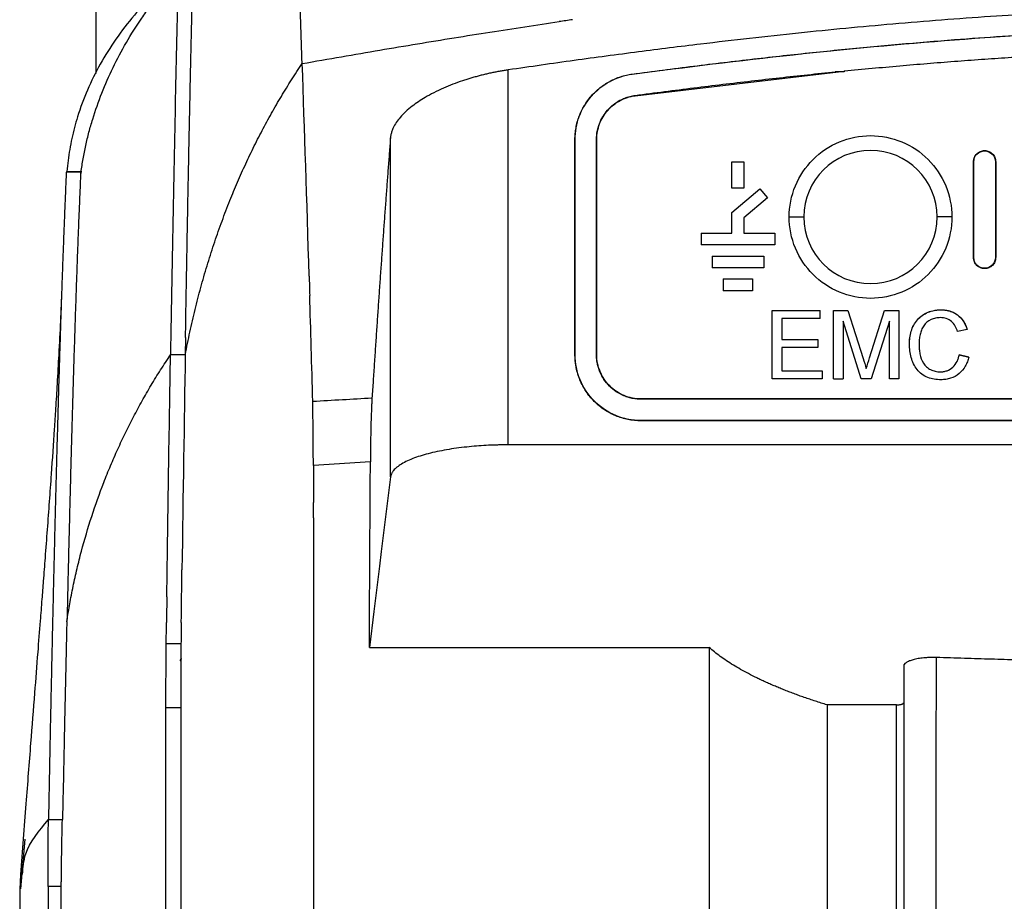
# Model space of a CAD drawing. Header units: millimetres. Extents: x 156812 to 157936, y 112087 to 113571.
# Tile 131 of 204: x 157377 to 157444, y 112940 to 112999. Entities that reach past the tile are written whole.
import ezdxf

# ---------------------------------------------------------------- set-up
doc = ezdxf.new("R2010")
doc.units = ezdxf.units.MM

msp = doc.modelspace()

# ---------------------------------------------------------------- linework, layer by layer
at = {"color": 7, "linetype": 'Continuous', "lineweight": 25}
for p, q in [((157381.898, 112995.808), (157381.898, 113002.299)), ((157409.856, 112970.639), (157409.856, 112996.062)), ((157418.263, 112995.779), (157418.264, 112995.771)), ((157418.458, 112994.314), (157432.262, 112995.929)), ((157432.643, 112995.929), (157432.035, 112995.929)), ((157432.643, 112995.989), (157432.643, 112995.929)), ((157418.456, 112994.332), (157418.458, 112994.314)), ((157401.861, 112968.461), (157401.861, 112991.448)), ((157414.378, 112976.751), (157414.378, 112991.341)), ((157414.378, 112991.341), (157414.387, 112991.341)), ((157414.387, 112976.751), (157414.387, 112991.341)), ((157415.839, 112976.751), (157415.839, 112991.341)), ((157415.839, 112991.341), (157415.856, 112991.341)), ((157415.856, 112976.751), (157415.856, 112991.341)), ((157425.03, 112989.84), (157425.83, 112989.84)), ((157425.03, 112989.84), (157425.83, 112989.84)), ((157425.03, 112989.84), (157425.03, 112989.84)), ((157425.03, 112988.04), (157425.03, 112989.84)), ((157425.83, 112989.84), (157425.83, 112988.04)), ((157425.83, 112989.84), (157425.83, 112989.84)), ((157441.418, 112983.34), (157441.418, 112989.84)), ((157441.418, 112989.84), (157441.435, 112989.84)), ((157441.435, 112983.34), (157441.435, 112989.84)), ((157442.918, 112989.84), (157442.9, 112989.84)), ((157442.9, 112989.84), (157442.9, 112983.34)), ((157442.918, 112989.84), (157442.918, 112983.34)), ((157380.871, 112989.131), (157379.871, 112989.131)), ((157379.911, 112989.17), (157380.912, 112989.17)), ((157379.917, 112989.176), (157380.924, 112989.176)), ((157380.87, 112989.037), (157380.872, 112989.131)), ((157380.872, 112989.131), (157380.878, 112989.137)), ((157380.881, 112989.131), (157380.872, 112989.131)), ((157425.83, 112988.04), (157425.03, 112988.04)), ((157425.03, 112986.395), (157426.93, 112987.99)), ((157425.03, 112986.395), (157426.93, 112987.99)), ((157427.445, 112987.377), (157425.83, 112986.022)), ((157426.93, 112987.99), (157427.445, 112987.377)), ((157426.93, 112987.99), (157427.445, 112987.377)), ((157426.93, 112987.99), (157426.93, 112987.99)), ((157427.445, 112987.377), (157427.445, 112987.377)), ((157425.03, 112986.395), (157425.03, 112986.395)), ((157425.03, 112984.99), (157425.03, 112986.395)), ((157429.913, 112986.09), (157429.913, 112986.09)), ((157438.948, 112986.09), (157438.948, 112986.09)), ((157425.83, 112986.022), (157425.83, 112984.99)), ((157422.93, 112984.99), (157422.93, 112984.19)), ((157422.93, 112984.99), (157425.03, 112984.99)), ((157422.93, 112984.99), (157425.03, 112984.99)), ((157422.93, 112984.99), (157422.93, 112984.99)), ((157425.03, 112984.99), (157425.03, 112984.99)), ((157425.83, 112984.99), (157427.93, 112984.99)), ((157425.83, 112984.99), (157425.83, 112984.99)), ((157425.83, 112984.99), (157427.93, 112984.99)), ((157427.93, 112984.99), (157427.93, 112984.19)), ((157427.93, 112984.99), (157427.93, 112984.99)), ((157427.93, 112984.19), (157422.93, 112984.19)), ((157423.68, 112983.44), (157427.18, 112983.44)), ((157423.68, 112983.44), (157427.18, 112983.44)), ((157423.68, 112983.44), (157423.68, 112983.44)), ((157423.68, 112983.44), (157423.68, 112982.64)), ((157427.18, 112983.44), (157427.18, 112983.44)), ((157427.18, 112983.44), (157427.18, 112982.64)), ((157441.418, 112983.34), (157441.435, 112983.34)), ((157442.9, 112983.34), (157442.918, 112983.34)), ((157427.18, 112982.64), (157423.68, 112982.64)), ((157424.43, 112981.89), (157424.43, 112981.09)), ((157424.43, 112981.89), (157426.43, 112981.89)), ((157424.43, 112981.89), (157424.43, 112981.89)), ((157424.43, 112981.89), (157426.43, 112981.89)), ((157426.43, 112981.89), (157426.43, 112981.09)), ((157426.43, 112981.89), (157426.43, 112981.89)), ((157426.43, 112981.09), (157424.43, 112981.09)), ((157427.763, 112979.738), (157431.022, 112979.738)), ((157427.763, 112979.738), (157427.763, 112979.738)), ((157427.763, 112979.738), (157431.022, 112979.738)), ((157427.763, 112975.115), (157427.763, 112979.738)), ((157431.022, 112979.738), (157431.022, 112979.738)), ((157431.022, 112979.205), (157431.022, 112979.738)), ((157431.912, 112979.738), (157432.892, 112979.738)), ((157431.912, 112975.115), (157431.912, 112979.738)), ((157431.912, 112979.738), (157431.912, 112979.738)), ((157431.912, 112979.738), (157432.892, 112979.738)), ((157432.892, 112979.738), (157433.926, 112976.494)), ((157432.892, 112979.738), (157432.892, 112979.738)), ((157432.892, 112979.738), (157433.926, 112976.494)), ((157434.361, 112976.55), (157435.384, 112979.738)), ((157434.361, 112976.55), (157435.384, 112979.738)), ((157435.384, 112979.738), (157435.384, 112979.738)), ((157435.384, 112979.738), (157436.357, 112979.738)), ((157435.384, 112979.738), (157436.357, 112979.738)), ((157436.357, 112979.738), (157436.357, 112975.115)), ((157436.357, 112979.738), (157436.357, 112979.738)), ((157439.198, 112979.798), (157439.198, 112979.798)), ((157428.415, 112979.205), (157428.415, 112977.783)), ((157431.022, 112979.205), (157428.415, 112979.205)), ((157433.79, 112975.115), (157432.563, 112979.027)), ((157432.563, 112979.027), (157432.563, 112975.115)), ((157435.705, 112979.027), (157434.471, 112975.115)), ((157435.705, 112975.115), (157435.705, 112979.027)), ((157440.98, 112978.454), (157440.328, 112978.314)), ((157440.328, 112978.314), (157440.328, 112978.314)), ((157440.98, 112978.454), (157440.98, 112978.454)), ((157387.959, 112977.916), (157387.939, 112976.745)), ((157428.415, 112977.783), (157430.845, 112977.783)), ((157428.415, 112977.783), (157428.415, 112977.783)), ((157428.415, 112977.783), (157430.845, 112977.783)), ((157430.845, 112977.783), (157430.845, 112977.249)), ((157430.845, 112977.783), (157430.845, 112977.783)), ((157437.068, 112977.461), (157437.068, 112977.461)), ((157437.72, 112977.464), (157437.72, 112977.464)), ((157387.939, 112976.745), (157386.94, 112976.745)), ((157414.378, 112976.751), (157414.387, 112976.751)), ((157415.839, 112976.751), (157415.856, 112976.751)), ((157430.845, 112977.249), (157428.415, 112977.249)), ((157428.415, 112977.249), (157428.415, 112975.649)), ((157441.098, 112976.595), (157440.446, 112976.747)), ((157440.446, 112976.747), (157440.446, 112976.747)), ((157440.446, 112976.747), (157441.098, 112976.595)), ((157433.926, 112976.494), (157433.926, 112976.494)), ((157434.361, 112976.55), (157434.361, 112976.55)), ((157441.098, 112976.595), (157441.098, 112976.595)), ((157428.415, 112975.649), (157431.141, 112975.649)), ((157428.415, 112975.649), (157428.415, 112975.649)), ((157428.415, 112975.649), (157431.141, 112975.649)), ((157431.141, 112975.649), (157431.141, 112975.115)), ((157431.141, 112975.649), (157431.141, 112975.649)), ((157434.134, 112975.816), (157434.134, 112975.816)), ((157439.15, 112975.59), (157439.15, 112975.59)), ((157431.141, 112975.115), (157427.763, 112975.115)), ((157431.912, 112975.115), (157432.563, 112975.115)), ((157434.471, 112975.115), (157433.79, 112975.115)), ((157433.79, 112975.115), (157433.79, 112975.115)), ((157434.471, 112975.115), (157434.471, 112975.115)), ((157436.357, 112975.115), (157435.705, 112975.115)), ((157439.211, 112975.056), (157439.211, 112975.056)), ((157418.856, 112973.734), (157418.856, 112973.751)), ((157505.405, 112973.751), (157418.856, 112973.751)), ((157505.405, 112973.734), (157418.856, 112973.734)), ((157505.405, 112972.282), (157418.856, 112972.282)), ((157418.856, 112972.273), (157418.856, 112972.282)), ((157505.405, 112972.273), (157418.856, 112972.273)), ((157514.405, 112970.639), (157409.856, 112970.639)), ((157400.5, 112969.491), (157396.63, 112969.235)), ((157401.861, 112968.461), (157401.235, 112963.408)), ((157401.235, 112963.408), (157401.113, 112962.423)), ((157387.65, 112957.14), (157386.649, 112957.14)), ((157400.43, 112956.902), (157423.479, 112956.902)), ((157387.674, 112956.153), (157387.594, 112956.011)), ((157387.594, 112956.011), (157387.643, 112956.011)), ((157387.643, 112956.011), (157387.676, 112956.153)), ((157387.674, 112956.153), (157387.676, 112956.153)), ((157387.676, 112956.153), (157387.674, 112956.153)), ((157436.679, 112955.639), (157436.679, 112953.155)), ((157387.631, 112952.815), (157386.63, 112952.815)), ((157436.179, 112953.009), (157431.479, 112953.009)), ((157436.179, 112938.586), (157436.179, 112953.009)), ((157378.66, 112945.244), (157379.607, 112945.244)), ((157377.051, 112943.897), (157376.761, 112940.527)), ((157379.532, 112940.692), (157378.631, 112940.692))]:
    msp.add_line(p, q, dxfattribs=at)
at = {"color": 7, "linetype": 'Continuous', "lineweight": 25, "flags": 128}
for points in [[(157379.917, 112989.176), (157379.914, 112989.173), (157379.911, 112989.17)], [(157428.913, 112986.09), (157429.108, 112986.09), (157429.296, 112986.09), (157429.468, 112986.09), (157429.62, 112986.09), (157429.744, 112986.09), (157429.837, 112986.09), (157429.894, 112986.09), (157429.913, 112986.09)], [(157439.948, 112986.09), (157439.753, 112986.09), (157439.565, 112986.09), (157439.392, 112986.09), (157439.241, 112986.09), (157439.117, 112986.09), (157439.024, 112986.09), (157438.967, 112986.09), (157438.948, 112986.09)], [(157401.113, 112962.423), (157400.73, 112959.331), (157400.43, 112956.902)]]:
    msp.add_lwpolyline(points, dxfattribs=at)
at = {"color": 7, "linetype": 'Continuous', "lineweight": 25}
for start, end in [(0, 180), (0, 180), (180, 0), (180, 0)]:
    msp.add_arc((157434.43, 112986.09), 4.518, start, end, dxfattribs=at)
for points in [[(157395.883, 112996.331), (157395.614, 113003.949), (157395.34, 113010.615), (157395.061, 113016.294)], [(157414.213, 112999.466), (157413.91, 112999.422), (157413.607, 112999.378), (157413.305, 112999.334)], [(157418.264, 112995.771), (157425.525, 112996.742), (157440.105, 112998.348), (157454.785, 112998.979), (157462.131, 112998.979)], [(157396.347, 112982.084), (157396.192, 112987.211), (157396.036, 112992.017), (157395.877, 112996.493)], [(157380.865, 112988.987), (157380.867, 112989.035), (157380.869, 112989.083), (157380.871, 112989.131)], [(157380.87, 112989.037), (157380.874, 112989.068), (157380.877, 112989.099), (157380.881, 112989.131)], [(157380.881, 112989.131), (157380.88, 112989.133), (157380.879, 112989.135), (157380.878, 112989.137)], [(157388.044, 112982.857), (157388.051, 112983.24), (157388.058, 112983.621), (157388.065, 112983.998)], [(157387.959, 112977.916), (157387.987, 112979.609), (157388.016, 112981.256), (157388.044, 112982.857)], [(157396.347, 112982.085), (157396.36, 112981.651), (157396.373, 112981.215), (157396.385, 112980.777)], [(157396.592, 112973.57), (157396.524, 112976.038), (157396.455, 112978.439), (157396.386, 112980.776)], [(157386.691, 112960.331), (157386.773, 112966.193), (157386.855, 112971.668), (157386.94, 112976.745)], [(157387.939, 112976.745), (157387.865, 112972.199), (157387.791, 112967.334), (157387.718, 112962.158)], [(157433.926, 112976.494), (157433.997, 112976.269), (157434.067, 112976.042), (157434.134, 112975.816)], [(157433.926, 112976.494), (157433.997, 112976.269), (157434.067, 112976.042), (157434.134, 112975.816)], [(157434.134, 112975.816), (157434.206, 112976.061), (157434.285, 112976.305), (157434.361, 112976.55)], [(157400.609, 112973.806), (157399.27, 112973.727), (157397.931, 112973.649), (157396.592, 112973.571)], [(157396.63, 112969.235), (157396.63, 112968.404), (157396.63, 112967.573), (157396.63, 112966.741)], [(157396.63, 112965.702), (157396.63, 112966.048), (157396.63, 112966.395), (157396.63, 112966.741)], [(157387.669, 112958.6), (157387.686, 112959.802), (157387.702, 112960.988), (157387.718, 112962.158)], [(157386.691, 112960.33), (157386.683, 112959.757), (157386.676, 112959.181), (157386.668, 112958.6)], [(157386.648, 112957.141), (157386.654, 112957.631), (157386.661, 112958.117), (157386.667, 112958.601)], [(157387.669, 112958.6), (157387.663, 112958.116), (157387.656, 112957.629), (157387.65, 112957.14)], [(157387.594, 112956.011), (157387.611, 112956.041), (157387.627, 112956.07), (157387.644, 112956.099)], [(157387.644, 112956.099), (157387.654, 112956.117), (157387.664, 112956.135), (157387.674, 112956.153)], [(157438.87, 112938.488), (157438.88, 112944.406), (157438.889, 112950.318), (157438.898, 112956.22)], [(157431.479, 112953.009), (157431.479, 112924.625), (157431.479, 112896.079), (157431.479, 112867.516)], [(157436.679, 112953.155), (157436.679, 112948.302), (157436.679, 112943.444), (157436.679, 112938.582)], [(157378.631, 112940.692), (157378.631, 112917.365), (157378.631, 112893.939), (157378.631, 112870.495)]]:
    msp.add_open_spline(points, degree=3, dxfattribs=at)
for points, knots in [([(157387.512, 113002.758), (157387.389, 113002.654), (157387.142, 113002.447), (157386.783, 113002.13), (157386.431, 113001.808), (157386.088, 113001.481), (157385.752, 113001.15), (157385.425, 113000.814), (157385.105, 113000.473), (157384.794, 113000.127), (157384.138, 112999.368), (157383.209, 112998.163), (157382.144, 112996.465), (157381.273, 112994.704), (157380.737, 112993.254), (157380.421, 112992.151), (157380.243, 112991.412), (157380.099, 112990.67), (157379.987, 112989.924), (157379.94, 112989.426), (157379.917, 112989.176)], [0, 0, 0, 0, 0.027685, 0.055352, 0.083011, 0.110671, 0.138343, 0.166035, 0.193758, 0.221521, 0.249333, 0.374366, 0.499138, 0.624167, 0.749589, 0.7998, 0.849891, 0.899917, 0.949935, 1, 1, 1, 1]), ([(157380.871, 112989.131), (157380.893, 112989.282), (157380.936, 112989.584), (157381.012, 112990.036), (157381.097, 112990.487), (157381.192, 112990.937), (157381.295, 112991.386), (157381.409, 112991.834), (157381.531, 112992.281), (157381.794, 112993.172), (157382.257, 112994.497), (157383.018, 112996.23), (157383.922, 112997.926), (157384.791, 112999.302), (157385.552, 113000.379), (157386.157, 113001.172), (157386.792, 113001.952), (157387.241, 113002.459), (157387.466, 113002.713)], [0, 0, 0, 0, 0.031241, 0.06247, 0.093696, 0.124925, 0.156165, 0.187423, 0.218706, 0.250022, 0.375072, 0.500004, 0.624881, 0.749985, 0.812563, 0.875052, 0.937511, 1, 1, 1, 1]), ([(157387.466, 113002.713), (157387.407, 113000.27), (157387.29, 112995.385), (157387.114, 112986.71), (157386.997, 112980.046), (157386.94, 112976.745)], [0, 0, 0, 0, 0.335432, 0.670864, 1, 1, 1, 1]), ([(157388.065, 112983.998), (157388.07, 112984.297), (157388.081, 112984.896), (157388.098, 112985.783), (157388.114, 112986.665), (157388.131, 112987.54), (157388.148, 112988.409), (157388.164, 112989.27), (157388.181, 112990.125), (157388.198, 112990.972), (157388.216, 112991.812), (157388.233, 112992.644), (157388.25, 112993.469), (157388.268, 112994.286), (157388.285, 112995.095), (157388.303, 112995.896), (157388.321, 112996.689), (157388.338, 112997.474), (157388.356, 112998.25), (157388.375, 112999.017), (157388.393, 112999.775), (157388.411, 113000.524), (157388.429, 113001.264), (157388.448, 113001.995), (157388.46, 113002.473), (157388.466, 113002.713)], [0, 0, 0, 0, 0.0415393, 0.0832548, 0.1251467, 0.1672148, 0.2094591, 0.2518798, 0.2944767, 0.3372498, 0.3801993, 0.423325, 0.466627, 0.5101053, 0.5537598, 0.5975906, 0.6415977, 0.685781, 0.7301406, 0.7746765, 0.8193887, 0.8642771, 0.9093418, 0.9545828, 1, 1, 1, 1]), ([(157462.131, 113000.357), (157461.593, 113000.356), (157460.517, 113000.354), (157458.897, 113000.339), (157457.269, 113000.314), (157455.633, 113000.28), (157453.989, 113000.236), (157452.336, 113000.183), (157450.676, 113000.12), (157447.416, 112999.977), (157442.502, 112999.696), (157436.014, 112999.193), (157429.461, 112998.563), (157423.708, 112997.916), (157418.636, 112997.282), (157414.286, 112996.701), (157411.347, 112996.277), (157409.856, 112996.062)], [0, 0, 0, 0, 0.03069, 0.061539, 0.092549, 0.123719, 0.155052, 0.186548, 0.218208, 0.250034, 0.373016, 0.499467, 0.621832, 0.749215, 0.830325, 0.913918, 1, 1, 1, 1]), ([(157395.878, 112996.493), (157396.765, 112996.649), (157398.52, 112996.958), (157401.124, 112997.404), (157403.672, 112997.831), (157406.161, 112998.237), (157408.593, 112998.622), (157410.968, 112998.988), (157412.532, 112999.22), (157413.305, 112999.334)], [0, 0, 0, 0, 0.153067, 0.302727, 0.448982, 0.591834, 0.731286, 0.86734, 1, 1, 1, 1]), ([(157418.263, 112995.779), (157418.959, 112995.872), (157420.345, 112996.055), (157422.415, 112996.317), (157424.465, 112996.567), (157426.494, 112996.804), (157428.502, 112997.029), (157430.49, 112997.241), (157432.457, 112997.44), (157434.404, 112997.628), (157436.331, 112997.802), (157438.237, 112997.965), (157440.584, 112998.151), (157443.367, 112998.35), (157446.583, 112998.547), (157449.762, 112998.708), (157452.905, 112998.833), (157456.012, 112998.922), (157459.083, 112998.978), (157461.119, 112998.985), (157462.131, 112998.988)], [0, 0, 0, 0, 0.047899, 0.095299, 0.142202, 0.188609, 0.23452, 0.279938, 0.324862, 0.369295, 0.413238, 0.456691, 0.499657, 0.573708, 0.646887, 0.719203, 0.790663, 0.861277, 0.931053, 1, 1, 1, 1]), ([(157432.643, 112995.989), (157433.272, 112996.051), (157434.526, 112996.173), (157436.401, 112996.342), (157438.262, 112996.501), (157440.11, 112996.648), (157441.944, 112996.784), (157443.764, 112996.908), (157445.57, 112997.021), (157447.775, 112997.146), (157450.372, 112997.272), (157453.356, 112997.386), (157456.308, 112997.467), (157459.23, 112997.518), (157461.167, 112997.524), (157462.131, 112997.527)], [0, 0, 0, 0, 0.064229, 0.12796, 0.191194, 0.253935, 0.316184, 0.377943, 0.439213, 0.499997, 0.602185, 0.703268, 0.803257, 0.902164, 1, 1, 1, 1]), ([(157387.939, 112976.745), (157387.99, 112977.004), (157388.091, 112977.519), (157388.254, 112978.288), (157388.426, 112979.051), (157388.606, 112979.808), (157388.796, 112980.558), (157388.994, 112981.303), (157389.201, 112982.041), (157389.418, 112982.773), (157389.643, 112983.499), (157389.877, 112984.219), (157390.12, 112984.933), (157390.372, 112985.64), (157390.633, 112986.342), (157390.977, 112987.231), (157391.417, 112988.3), (157391.966, 112989.541), (157392.544, 112990.759), (157393.151, 112991.953), (157393.788, 112993.124), (157394.454, 112994.271), (157395.147, 112995.396), (157395.634, 112996.127), (157395.878, 112996.493)], [0, 0, 0, 0, 0.036869, 0.073542, 0.110024, 0.14632, 0.182438, 0.218383, 0.254161, 0.28978, 0.325245, 0.360563, 0.395741, 0.430785, 0.465702, 0.500499, 0.564266, 0.627562, 0.69043, 0.752918, 0.815071, 0.876937, 0.938564, 1, 1, 1, 1]), ([(157409.856, 112996.062), (157409.763, 112996.048), (157409.576, 112996.02), (157409.296, 112995.972), (157409.014, 112995.919), (157408.73, 112995.862), (157408.447, 112995.8), (157408.163, 112995.733), (157407.879, 112995.661), (157407.596, 112995.584), (157407.314, 112995.503), (157407.033, 112995.417), (157406.388, 112995.207), (157405.384, 112994.818), (157404.235, 112994.233), (157403.237, 112993.561), (157402.616, 112992.983), (157402.242, 112992.491), (157402.064, 112992.179), (157401.954, 112991.906), (157401.887, 112991.676), (157401.87, 112991.524), (157401.861, 112991.448)], [0, 0, 0, 0, 0.0214316, 0.0430791, 0.0649477, 0.0870422, 0.1093673, 0.1319277, 0.1547277, 0.1777717, 0.2010638, 0.2246081, 0.2484086, 0.3663922, 0.4972944, 0.6091857, 0.7488539, 0.811573, 0.8743334, 0.9163091, 0.9581977, 1, 1, 1, 1]), ([(157414.378, 112991.341), (157414.379, 112991.408), (157414.38, 112991.543), (157414.394, 112991.744), (157414.417, 112991.943), (157414.448, 112992.141), (157414.488, 112992.338), (157414.537, 112992.532), (157414.596, 112992.726), (157414.729, 112993.105), (157414.991, 112993.653), (157415.468, 112994.305), (157416.052, 112994.865), (157416.616, 112995.234), (157417.1, 112995.467), (157417.476, 112995.608), (157417.864, 112995.716), (157418.129, 112995.758), (157418.263, 112995.779)], [0, 0, 0, 0, 0.0314749, 0.0627647, 0.0939325, 0.1250417, 0.1561566, 0.187341, 0.2186586, 0.2501721, 0.3750156, 0.5000297, 0.6248731, 0.7498872, 0.8126394, 0.8749011, 0.9371843, 1, 1, 1, 1]), ([(157414.387, 112991.341), (157414.387, 112991.876), (157414.484, 112992.412), (157414.861, 112993.414), (157415.14, 112993.881), (157415.845, 112994.687), (157416.271, 112995.026), (157417.215, 112995.532), (157417.733, 112995.7), (157418.264, 112995.771)], [0, 0, 0, 0, 0.25, 0.25, 0.5, 0.5, 0.75, 0.75, 1, 1, 1, 1]), ([(157418.456, 112994.332), (157419.124, 112994.42), (157420.452, 112994.596), (157422.434, 112994.847), (157424.395, 112995.087), (157426.335, 112995.316), (157428.254, 112995.532), (157430.152, 112995.737), (157431.41, 112995.866), (157432.035, 112995.929)], [0, 0, 0, 0, 0.147787, 0.293926, 0.43842, 0.58127, 0.722482, 0.862057, 1, 1, 1, 1]), ([(157415.839, 112991.341), (157415.84, 112991.401), (157415.842, 112991.522), (157415.858, 112991.702), (157415.885, 112991.88), (157415.923, 112992.057), (157415.971, 112992.231), (157416.069, 112992.516), (157416.252, 112992.899), (157416.573, 112993.338), (157416.966, 112993.715), (157417.372, 112993.981), (157417.755, 112994.158), (157418.099, 112994.272), (157418.337, 112994.311), (157418.456, 112994.332)], [0, 0, 0, 0, 0.041912, 0.083537, 0.125024, 0.166526, 0.208193, 0.250175, 0.374993, 0.500053, 0.624871, 0.749931, 0.833434, 0.916385, 1, 1, 1, 1]), ([(157415.856, 112991.341), (157415.856, 112991.7), (157415.921, 112992.06), (157416.174, 112992.733), (157416.362, 112993.046), (157416.835, 112993.587), (157417.121, 112993.814), (157417.755, 112994.154), (157418.102, 112994.267), (157418.458, 112994.314)], [0, 0, 0, 0, 0.25, 0.25, 0.5, 0.5, 0.75, 0.75, 1, 1, 1, 1]), ([(157401.861, 112991.448), (157401.835, 112991.107), (157401.782, 112990.424), (157401.704, 112989.389), (157401.625, 112988.343), (157401.547, 112987.287), (157401.468, 112986.221), (157401.39, 112985.144), (157401.312, 112984.057), (157401.233, 112982.96), (157401.155, 112981.852), (157401.077, 112980.734), (157400.999, 112979.605), (157400.921, 112978.466), (157400.843, 112977.317), (157400.765, 112976.157), (157400.687, 112974.987), (157400.635, 112974.2), (157400.609, 112973.806)], [0, 0, 0, 0, 0.061853, 0.123788, 0.185805, 0.247906, 0.310092, 0.372363, 0.434721, 0.497167, 0.559701, 0.622325, 0.685039, 0.747844, 0.810742, 0.873734, 0.936819, 1, 1, 1, 1]), ([(157428.913, 112986.09), (157428.913, 112986.813), (157429.056, 112987.532), (157429.61, 112988.87), (157430.017, 112989.479), (157431.041, 112990.503), (157431.65, 112990.91), (157432.988, 112991.464), (157433.707, 112991.607), (157435.154, 112991.607), (157435.873, 112991.464), (157437.211, 112990.91), (157437.82, 112990.503), (157438.844, 112989.479), (157439.251, 112988.87), (157439.805, 112987.532), (157439.948, 112986.813), (157439.948, 112986.09)], [0, 0, 0, 0, 0.125, 0.125, 0.25, 0.25, 0.375, 0.375, 0.5, 0.5, 0.625, 0.625, 0.75, 0.75, 0.875, 0.875, 1, 1, 1, 1]), ([(157441.418, 112989.84), (157441.419, 112989.865), (157441.42, 112989.914), (157441.431, 112989.987), (157441.449, 112990.058), (157441.482, 112990.151), (157441.54, 112990.26), (157441.665, 112990.412), (157441.874, 112990.551), (157442.168, 112990.61), (157442.462, 112990.551), (157442.67, 112990.412), (157442.796, 112990.26), (157442.865, 112990.129), (157442.91, 112989.988), (157442.915, 112989.89), (157442.918, 112989.84)], [0, 0, 0, 0, 0.031408, 0.062586, 0.093841, 0.125477, 0.188056, 0.250715, 0.375367, 0.500054, 0.624705, 0.749392, 0.811812, 0.874694, 0.937233, 1, 1, 1, 1]), ([(157441.435, 112989.84), (157441.435, 112990.032), (157441.514, 112990.223), (157441.785, 112990.494), (157441.976, 112990.573), (157442.36, 112990.573), (157442.55, 112990.494), (157442.821, 112990.223), (157442.9, 112990.032), (157442.9, 112989.84)], [0, 0, 0, 0, 0.25, 0.25, 0.5, 0.5, 0.75, 0.75, 1, 1, 1, 1]), ([(157379.871, 112989.131), (157379.864, 112988.971), (157379.85, 112988.652), (157379.828, 112988.162), (157379.807, 112987.666), (157379.786, 112987.161), (157379.765, 112986.65), (157379.744, 112986.131), (157379.723, 112985.605), (157379.702, 112985.072), (157379.681, 112984.532), (157379.66, 112983.985), (157379.64, 112983.431), (157379.619, 112982.871), (157379.599, 112982.304), (157379.579, 112981.731), (157379.559, 112981.151), (157379.539, 112980.565), (157379.519, 112979.972), (157379.499, 112979.374), (157379.479, 112978.77), (157379.459, 112978.159), (157379.44, 112977.543), (157379.42, 112976.922), (157379.401, 112976.294), (157379.382, 112975.661), (157379.362, 112975.023), (157379.343, 112974.379), (157379.324, 112973.73), (157379.305, 112973.076), (157379.287, 112972.416), (157379.268, 112971.752), (157379.249, 112971.083), (157379.231, 112970.409), (157379.212, 112969.73), (157379.194, 112969.047), (157379.176, 112968.359), (157379.158, 112967.667), (157379.14, 112966.97), (157379.122, 112966.269), (157379.104, 112965.564), (157379.086, 112964.855), (157379.069, 112964.142), (157379.051, 112963.425), (157379.034, 112962.704), (157379.016, 112961.979), (157378.999, 112961.25), (157378.982, 112960.518), (157378.965, 112959.783), (157378.948, 112959.044), (157378.931, 112958.301), (157378.915, 112957.556), (157378.898, 112956.807), (157378.881, 112956.055), (157378.865, 112955.3), (157378.849, 112954.542), (157378.832, 112953.781), (157378.816, 112953.018), (157378.8, 112952.251), (157378.784, 112951.482), (157378.768, 112950.711), (157378.753, 112949.937), (157378.737, 112949.161), (157378.721, 112948.382), (157378.706, 112947.601), (157378.691, 112946.818), (157378.675, 112946.033), (157378.665, 112945.507), (157378.66, 112945.244)], [0, 0, 0, 0, 0.0169076, 0.0337612, 0.0505607, 0.0673062, 0.0839977, 0.1006351, 0.1172185, 0.1337479, 0.1502233, 0.1666446, 0.1830118, 0.1993251, 0.2155843, 0.2317894, 0.2479406, 0.2640377, 0.2800808, 0.2960698, 0.3120048, 0.3278858, 0.3437127, 0.3594856, 0.3752045, 0.3908693, 0.4064801, 0.4220369, 0.4375396, 0.4529883, 0.468383, 0.4837236, 0.4990102, 0.5142427, 0.5294213, 0.5445458, 0.5596162, 0.5746327, 0.5895951, 0.6045034, 0.6193578, 0.6341581, 0.6489043, 0.6635966, 0.6782347, 0.6928189, 0.707349, 0.7218251, 0.7362472, 0.7506152, 0.7649292, 0.7791892, 0.7933951, 0.807547, 0.8216449, 0.8356887, 0.8496785, 0.8636142, 0.877496, 0.8913237, 0.9050973, 0.9188169, 0.9324825, 0.9460941, 0.9596516, 0.9731551, 0.9866046, 1, 1, 1, 1]), ([(157379.94, 112958.69), (157379.946, 112958.974), (157379.959, 112959.543), (157379.979, 112960.389), (157379.998, 112961.234), (157380.018, 112962.077), (157380.038, 112962.917), (157380.059, 112963.754), (157380.079, 112964.588), (157380.1, 112965.419), (157380.121, 112966.247), (157380.142, 112967.071), (157380.163, 112967.891), (157380.184, 112968.707), (157380.206, 112969.52), (157380.228, 112970.327), (157380.25, 112971.13), (157380.272, 112971.928), (157380.295, 112972.721), (157380.317, 112973.509), (157380.34, 112974.29), (157380.363, 112975.067), (157380.386, 112975.837), (157380.41, 112976.6), (157380.433, 112977.358), (157380.457, 112978.108), (157380.481, 112978.852), (157380.505, 112979.588), (157380.53, 112980.316), (157380.554, 112981.037), (157380.579, 112981.75), (157380.604, 112982.455), (157380.629, 112983.151), (157380.655, 112983.839), (157380.68, 112984.517), (157380.706, 112985.186), (157380.732, 112985.845), (157380.758, 112986.495), (157380.785, 112987.135), (157380.811, 112987.764), (157380.838, 112988.384), (157380.856, 112988.786), (157380.865, 112988.987)], [0, 0, 0, 0, 0.021863, 0.043888, 0.066073, 0.088419, 0.110926, 0.133593, 0.156422, 0.179411, 0.202561, 0.225872, 0.249344, 0.272977, 0.296771, 0.320725, 0.344841, 0.369117, 0.393554, 0.418152, 0.44291, 0.46783, 0.49291, 0.518152, 0.543554, 0.569117, 0.594841, 0.620725, 0.646771, 0.672977, 0.699344, 0.725872, 0.752561, 0.779411, 0.806422, 0.833593, 0.860926, 0.888419, 0.916073, 0.943888, 0.971863, 1, 1, 1, 1]), ([(157439.948, 112986.09), (157439.948, 112985.366), (157439.805, 112984.647), (157439.251, 112983.309), (157438.844, 112982.7), (157437.82, 112981.676), (157437.211, 112981.269), (157435.873, 112980.715), (157435.155, 112980.572), (157433.706, 112980.572), (157432.988, 112980.715), (157431.65, 112981.269), (157431.041, 112981.676), (157430.017, 112982.7), (157429.61, 112983.309), (157429.056, 112984.647), (157428.913, 112985.366), (157428.913, 112986.09)], [0, 0, 0, 0, 0.125, 0.125, 0.25, 0.25, 0.375, 0.375, 0.5, 0.5, 0.625, 0.625, 0.75, 0.75, 0.875, 0.875, 1, 1, 1, 1]), ([(157442.918, 112983.34), (157442.917, 112983.316), (157442.916, 112983.267), (157442.905, 112983.194), (157442.887, 112983.123), (157442.853, 112983.03), (157442.795, 112982.921), (157442.671, 112982.769), (157442.462, 112982.63), (157442.168, 112982.571), (157441.874, 112982.63), (157441.665, 112982.769), (157441.54, 112982.921), (157441.471, 112983.051), (157441.426, 112983.193), (157441.421, 112983.291), (157441.418, 112983.34)], [0, 0, 0, 0, 0.031408, 0.062586, 0.093841, 0.125477, 0.188056, 0.250715, 0.375367, 0.500054, 0.624705, 0.749392, 0.811812, 0.874694, 0.937233, 1, 1, 1, 1]), ([(157442.9, 112983.34), (157442.9, 112983.149), (157442.821, 112982.958), (157442.55, 112982.687), (157442.36, 112982.608), (157441.976, 112982.608), (157441.785, 112982.687), (157441.514, 112982.958), (157441.435, 112983.149), (157441.435, 112983.34)], [0, 0, 0, 0, 0.25, 0.25, 0.5, 0.5, 0.75, 0.75, 1, 1, 1, 1]), ([(157379.559, 112981.223), (157379.531, 112980.496), (157379.476, 112979.047), (157379.366, 112976.877), (157379.254, 112974.89), (157379.15, 112973.189), (157379.021, 112971.173), (157378.837, 112968.49), (157378.623, 112965.561), (157378.438, 112963.107), (157378.317, 112961.525), (157378.205, 112960.075), (157378.081, 112958.481), (157377.917, 112956.385), (157377.703, 112953.643), (157377.437, 112950.241), (157377.119, 112946.163), (157376.887, 112943.118), (157376.763, 112941.503)], [0, 0, 0, 0, 0.064475, 0.128446, 0.182707, 0.228093, 0.265967, 0.347268, 0.44324, 0.490514, 0.52871, 0.558483, 0.594919, 0.647884, 0.715304, 0.797147, 0.892426, 1, 1, 1, 1]), ([(157437.068, 112977.461), (157437.071, 112977.61), (157437.076, 112977.758), (157437.116, 112978.053), (157437.146, 112978.199), (157437.276, 112978.625), (157437.415, 112978.895), (157437.803, 112979.344), (157438.054, 112979.517), (157438.466, 112979.687), (157438.609, 112979.729), (157438.901, 112979.785), (157439.049, 112979.795), (157439.198, 112979.798)], [0, 0, 0, 0, 0.125, 0.125, 0.25, 0.25, 0.5, 0.5, 0.75, 0.75, 0.875, 0.875, 1, 1, 1, 1]), ([(157437.068, 112977.461), (157437.069, 112977.535), (157437.072, 112977.684), (157437.1, 112977.98), (157437.176, 112978.344), (157437.345, 112978.759), (157437.593, 112979.129), (157437.926, 112979.431), (157438.321, 112979.643), (157438.681, 112979.75), (157438.975, 112979.792), (157439.124, 112979.796), (157439.198, 112979.798)], [0, 0, 0, 0, 0.062589, 0.125153, 0.250255, 0.375212, 0.500148, 0.622818, 0.749952, 0.87488, 0.937449, 1, 1, 1, 1]), ([(157439.198, 112979.798), (157439.299, 112979.796), (157439.399, 112979.792), (157439.599, 112979.765), (157439.698, 112979.746), (157439.988, 112979.662), (157440.171, 112979.569), (157440.493, 112979.327), (157440.63, 112979.176), (157440.792, 112978.92), (157440.839, 112978.831), (157440.919, 112978.646), (157440.95, 112978.55), (157440.98, 112978.454)], [0, 0, 0, 0, 0.125, 0.125, 0.25, 0.25, 0.5, 0.5, 0.75, 0.75, 0.875, 0.875, 1, 1, 1, 1]), ([(157439.198, 112979.798), (157439.261, 112979.796), (157439.377, 112979.792), (157439.55, 112979.774), (157439.714, 112979.742), (157439.934, 112979.678), (157440.195, 112979.557), (157440.447, 112979.365), (157440.642, 112979.152), (157440.783, 112978.942), (157440.897, 112978.707), (157440.951, 112978.542), (157440.98, 112978.454)], [0, 0, 0, 0, 0.078575, 0.143451, 0.216452, 0.285859, 0.427918, 0.570748, 0.676526, 0.785321, 0.884478, 1, 1, 1, 1]), ([(157439.166, 112979.264), (157439.057, 112979.263), (157438.948, 112979.256), (157438.734, 112979.214), (157438.63, 112979.181), (157438.334, 112979.041), (157438.164, 112978.893), (157437.977, 112978.624), (157437.927, 112978.527), (157437.847, 112978.324), (157437.789, 112978.113), (157437.75, 112977.898), (157437.725, 112977.682), (157437.722, 112977.573), (157437.72, 112977.464)], [0, 0, 0, 0, 0.125, 0.125, 0.25, 0.25, 0.5, 0.5, 0.625, 0.625, 0.75, 0.875, 0.875, 1, 1, 1, 1]), ([(157440.328, 112978.314), (157440.286, 112978.444), (157440.239, 112978.571), (157440.107, 112978.809), (157440.025, 112978.92), (157439.82, 112979.098), (157439.698, 112979.165), (157439.504, 112979.227), (157439.437, 112979.242), (157439.302, 112979.26), (157439.234, 112979.263), (157439.166, 112979.264)], [0, 0, 0, 0, 0.25, 0.25, 0.5, 0.5, 0.75, 0.75, 0.875, 0.875, 1, 1, 1, 1]), ([(157439.211, 112975.056), (157439.059, 112975.058), (157438.906, 112975.065), (157438.605, 112975.112), (157438.456, 112975.148), (157438.173, 112975.258), (157438.038, 112975.333), (157437.795, 112975.516), (157437.686, 112975.624), (157437.404, 112975.984), (157437.277, 112976.267), (157437.151, 112976.706), (157437.12, 112976.855), (157437.077, 112977.157), (157437.07, 112977.309), (157437.068, 112977.461)], [0, 0, 0, 0, 0.125, 0.125, 0.25, 0.25, 0.375, 0.375, 0.5, 0.5, 0.75, 0.75, 0.875, 0.875, 1, 1, 1, 1]), ([(157437.72, 112977.464), (157437.722, 112977.353), (157437.725, 112977.242), (157437.744, 112977.021), (157437.761, 112976.911), (157437.829, 112976.584), (157437.899, 112976.369), (157438.077, 112976.088), (157438.149, 112976.001), (157438.314, 112975.853), (157438.408, 112975.792), (157438.607, 112975.692), (157438.711, 112975.653), (157438.873, 112975.614), (157438.928, 112975.604), (157439.039, 112975.593), (157439.094, 112975.591), (157439.15, 112975.59)], [0, 0, 0, 0, 0.125, 0.125, 0.25, 0.25, 0.5, 0.5, 0.625, 0.625, 0.75, 0.75, 0.875, 0.875, 0.9375, 0.9375, 1, 1, 1, 1]), ([(157379.905, 112958.639), (157379.94, 112958.863), (157380.004, 112959.267), (157380.142, 112960.072), (157380.332, 112961.052), (157380.597, 112962.247), (157380.994, 112963.832), (157381.571, 112965.79), (157382.257, 112967.715), (157382.869, 112969.229), (157383.359, 112970.351), (157383.879, 112971.458), (157384.43, 112972.548), (157385.011, 112973.622), (157385.622, 112974.681), (157386.262, 112975.724), (157386.714, 112976.405), (157386.94, 112976.745)], [0, 0, 0, 0, 0.0347125, 0.0625893, 0.1251082, 0.1876343, 0.2501173, 0.3753324, 0.5002316, 0.5629015, 0.625417, 0.6878266, 0.7501792, 0.8125239, 0.8749096, 0.9373854, 1, 1, 1, 1]), ([(157418.856, 112972.273), (157418.783, 112972.274), (157418.636, 112972.276), (157418.417, 112972.293), (157418.199, 112972.32), (157417.91, 112972.37), (157417.554, 112972.459), (157417.14, 112972.607), (157416.742, 112972.795), (157416.239, 112973.097), (157415.669, 112973.564), (157415.202, 112974.134), (157414.9, 112974.637), (157414.712, 112975.035), (157414.564, 112975.449), (157414.469, 112975.828), (157414.413, 112976.166), (157414.383, 112976.458), (157414.38, 112976.653), (157414.378, 112976.751)], [0, 0, 0, 0, 0.031269, 0.062489, 0.093736, 0.125085, 0.187576, 0.250096, 0.312523, 0.375124, 0.500003, 0.62488, 0.687385, 0.74991, 0.812343, 0.874883, 0.916606, 0.958251, 1, 1, 1, 1]), ([(157418.856, 112972.282), (157418.271, 112972.282), (157417.686, 112972.398), (157416.605, 112972.846), (157416.109, 112973.177), (157415.282, 112974.005), (157414.951, 112974.5), (157414.503, 112975.581), (157414.387, 112976.166), (157414.387, 112976.751)], [0, 0, 0, 0, 0.25, 0.25, 0.5, 0.5, 0.75, 0.75, 1, 1, 1, 1]), ([(157418.856, 112973.734), (157418.799, 112973.735), (157418.686, 112973.736), (157418.517, 112973.751), (157418.35, 112973.774), (157418.185, 112973.807), (157418.021, 112973.85), (157417.86, 112973.901), (157417.57, 112974.012), (157417.168, 112974.225), (157416.709, 112974.604), (157416.33, 112975.063), (157416.097, 112975.502), (157415.963, 112975.874), (157415.892, 112976.161), (157415.847, 112976.454), (157415.841, 112976.652), (157415.839, 112976.751)], [0, 0, 0, 0, 0.035999, 0.071724, 0.107287, 0.142802, 0.178383, 0.214145, 0.250199, 0.375001, 0.500031, 0.624833, 0.749863, 0.812661, 0.874875, 0.937117, 1, 1, 1, 1]), ([(157418.856, 112973.751), (157418.463, 112973.751), (157418.071, 112973.829), (157417.345, 112974.13), (157417.012, 112974.352), (157416.457, 112974.908), (157416.235, 112975.24), (157415.934, 112975.966), (157415.856, 112976.359), (157415.856, 112976.751)], [0, 0, 0, 0, 0.25, 0.25, 0.5, 0.5, 0.75, 0.75, 1, 1, 1, 1]), ([(157439.15, 112975.59), (157439.229, 112975.591), (157439.308, 112975.596), (157439.465, 112975.62), (157439.542, 112975.64), (157439.765, 112975.721), (157439.904, 112975.805), (157440.135, 112976.022), (157440.228, 112976.154), (157440.332, 112976.368), (157440.361, 112976.442), (157440.41, 112976.593), (157440.429, 112976.67), (157440.446, 112976.747)], [0, 0, 0, 0, 0.125, 0.125, 0.25, 0.25, 0.5, 0.5, 0.75, 0.75, 0.875, 0.875, 1, 1, 1, 1]), ([(157441.098, 112976.595), (157441.07, 112976.489), (157441.039, 112976.383), (157440.959, 112976.176), (157440.913, 112976.076), (157440.751, 112975.787), (157440.611, 112975.611), (157440.271, 112975.329), (157439.975, 112975.167), (157439.65, 112975.095), (157439.432, 112975.064), (157439.321, 112975.059), (157439.211, 112975.056)], [0, 0, 0, 0, 0.125, 0.125, 0.25, 0.25, 0.5, 0.5, 0.75, 0.875, 0.875, 1, 1, 1, 1]), ([(157396.63, 112969.235), (157396.63, 112970.15), (157396.621, 112971.027), (157396.609, 112972.15), (157396.606, 112972.493), (157396.601, 112973.097), (157396.598, 112973.358), (157396.592, 112973.57)], [0, 0, 0, 0, 0.5, 0.5, 0.75, 0.75, 1, 1, 1, 1]), ([(157400.609, 112973.806), (157400.606, 112973.769), (157400.602, 112973.695), (157400.595, 112973.575), (157400.588, 112973.448), (157400.581, 112973.313), (157400.57, 112973.054), (157400.554, 112972.639), (157400.536, 112972.019), (157400.521, 112971.334), (157400.512, 112970.726), (157400.506, 112970.23), (157400.502, 112969.864), (157400.501, 112969.615), (157400.5, 112969.491)], [0, 0, 0, 0, 0.041953, 0.083846, 0.125743, 0.167705, 0.209793, 0.35473, 0.499848, 0.64653, 0.793426, 0.862289, 0.931055, 1, 1, 1, 1]), ([(157409.856, 112970.639), (157409.767, 112970.638), (157409.588, 112970.638), (157409.32, 112970.634), (157409.052, 112970.628), (157408.785, 112970.619), (157408.385, 112970.602), (157407.854, 112970.57), (157407.181, 112970.512), (157406.503, 112970.435), (157405.591, 112970.301), (157404.53, 112970.085), (157403.62, 112969.81), (157403.004, 112969.555), (157402.604, 112969.345), (157402.29, 112969.127), (157402.087, 112968.932), (157401.962, 112968.759), (157401.889, 112968.61), (157401.87, 112968.511), (157401.861, 112968.461)], [0, 0, 0, 0, 0.021462, 0.042898, 0.064334, 0.085796, 0.107309, 0.161506, 0.215861, 0.276472, 0.337349, 0.464152, 0.591762, 0.662117, 0.732784, 0.800324, 0.868112, 0.912057, 0.955959, 1, 1, 1, 1]), ([(157400.43, 112956.902), (157400.434, 112957.743), (157400.443, 112959.423), (157400.457, 112961.942), (157400.471, 112964.46), (157400.485, 112966.976), (157400.495, 112968.652), (157400.5, 112969.491)], [0, 0, 0, 0, 0.1999489, 0.3999233, 0.5999233, 0.7999488, 1, 1, 1, 1]), ([(157396.63, 112965.702), (157396.63, 112949.628), (157396.63, 112933.447), (157396.63, 112900.977), (157396.63, 112884.689), (157396.631, 112868.401)], [0, 0, 0, 0, 0.5, 0.5, 1, 1, 1, 1]), ([(157379.905, 112958.639), (157379.898, 112958.359), (157379.885, 112957.804), (157379.866, 112956.97), (157379.848, 112956.145), (157379.829, 112955.329), (157379.812, 112954.522), (157379.794, 112953.726), (157379.777, 112952.941), (157379.757, 112952.014), (157379.728, 112950.63), (157379.698, 112949.189), (157379.671, 112947.874), (157379.652, 112947.017), (157379.631, 112946.15), (157379.615, 112945.558), (157379.607, 112945.244)], [0, 0, 0, 0, 0.066886, 0.132509, 0.196867, 0.259962, 0.321794, 0.382362, 0.441667, 0.499709, 0.590716, 0.749743, 0.815499, 0.874839, 0.933779, 1, 1, 1, 1]), ([(157386.628, 112952.816), (157386.628, 112952.897), (157386.629, 112953.059), (157386.629, 112953.3), (157386.629, 112953.539), (157386.63, 112953.774), (157386.63, 112954.007), (157386.631, 112954.236), (157386.632, 112954.461), (157386.633, 112954.683), (157386.635, 112954.899), (157386.636, 112955.111), (157386.638, 112955.375), (157386.641, 112955.684), (157386.643, 112956.027), (157386.645, 112956.347), (157386.646, 112956.642), (157386.647, 112956.911), (157386.648, 112957.064), (157386.648, 112957.141)], [0, 0, 0, 0, 0.0454713, 0.0909177, 0.1363514, 0.1817812, 0.2272128, 0.2726492, 0.318091, 0.3635369, 0.4089842, 0.4544289, 0.4998661, 0.5830609, 0.6662789, 0.7495373, 0.8328686, 0.9163278, 1, 1, 1, 1]), ([(157387.65, 112957.14), (157387.648, 112957), (157387.648, 112956.843), (157387.646, 112956.494), (157387.645, 112956.303), (157387.644, 112956.099)], [0, 0, 0, 0, 0.5, 0.5, 1, 1, 1, 1]), ([(157423.479, 112956.902), (157423.479, 112956.065), (157423.479, 112954.389), (157423.479, 112951.875), (157423.479, 112949.359), (157423.479, 112946.841), (157423.479, 112944.323), (157423.479, 112941.803), (157423.479, 112939.282), (157423.479, 112936.76), (157423.479, 112934.237), (157423.479, 112931.712), (157423.479, 112929.187), (157423.479, 112926.661), (157423.479, 112924.134), (157423.479, 112921.606), (157423.479, 112919.077), (157423.479, 112916.548), (157423.479, 112914.017), (157423.479, 112911.486), (157423.479, 112908.955), (157423.479, 112906.423), (157423.479, 112903.89), (157423.479, 112901.357), (157423.479, 112898.823), (157423.479, 112896.289), (157423.479, 112893.755), (157423.479, 112891.22), (157423.479, 112888.685), (157423.479, 112886.15), (157423.479, 112883.614), (157423.479, 112881.079), (157423.479, 112878.543), (157423.479, 112876.007), (157423.479, 112873.472), (157423.479, 112870.936), (157423.479, 112869.246), (157423.479, 112868.401)], [0, 0, 0, 0, 0.028597, 0.057193, 0.085787, 0.11438, 0.142971, 0.171561, 0.200149, 0.228735, 0.25732, 0.285904, 0.314486, 0.343066, 0.371645, 0.400222, 0.428798, 0.457372, 0.485945, 0.514516, 0.543086, 0.571654, 0.600221, 0.628786, 0.65735, 0.685912, 0.714473, 0.743033, 0.77159, 0.800147, 0.828701, 0.857255, 0.885807, 0.914357, 0.942906, 0.971454, 1, 1, 1, 1]), ([(157431.479, 112953.009), (157431.345, 112953.05), (157431.079, 112953.133), (157430.689, 112953.259), (157430.309, 112953.386), (157429.937, 112953.514), (157429.574, 112953.642), (157429.221, 112953.772), (157428.876, 112953.903), (157428.541, 112954.035), (157428.214, 112954.167), (157427.896, 112954.3), (157427.587, 112954.434), (157427.286, 112954.569), (157426.994, 112954.704), (157426.609, 112954.888), (157426.143, 112955.124), (157425.613, 112955.414), (157425.117, 112955.706), (157424.655, 112956.001), (157424.228, 112956.299), (157423.832, 112956.599), (157423.596, 112956.801), (157423.479, 112956.902)], [0, 0, 0, 0, 0.036763, 0.073353, 0.109773, 0.146027, 0.182118, 0.218049, 0.253824, 0.289446, 0.324916, 0.360239, 0.395416, 0.430451, 0.465345, 0.500101, 0.572232, 0.644108, 0.715739, 0.787137, 0.858309, 0.929262, 1, 1, 1, 1]), ([(157387.643, 112956.011), (157387.641, 112955.57), (157387.639, 112955.07), (157387.635, 112953.99), (157387.632, 112953.409), (157387.631, 112952.815)], [0, 0, 0, 0, 0.5, 0.5, 1, 1, 1, 1]), ([(157438.898, 112956.22), (157438.858, 112956.221), (157438.777, 112956.224), (157438.654, 112956.224), (157438.53, 112956.222), (157438.406, 112956.218), (157438.282, 112956.212), (157438.16, 112956.204), (157437.947, 112956.185), (157437.647, 112956.144), (157437.317, 112956.073), (157437.036, 112955.98), (157436.827, 112955.873), (157436.716, 112955.767), (157436.681, 112955.689), (157436.679, 112955.651), (157436.679, 112955.639)], [0, 0, 0, 0, 0.034933, 0.070245, 0.105888, 0.141807, 0.177943, 0.214237, 0.250626, 0.370932, 0.500378, 0.613075, 0.749977, 0.88297, 0.964626, 1, 1, 1, 1]), ([(157447.679, 112955.964), (157447.14, 112955.978), (157446.04, 112956.007), (157444.355, 112956.054), (157442.599, 112956.105), (157440.772, 112956.161), (157439.531, 112956.2), (157438.898, 112956.22)], [0, 0, 0, 0, 0.18361, 0.375414, 0.575413, 0.783608, 1, 1, 1, 1]), ([(157386.631, 112869.379), (157386.63, 112883.339), (157386.63, 112897.294), (157386.629, 112925.128), (157386.629, 112939.008), (157386.628, 112952.816)], [0, 0, 0, 0, 0.5, 0.5, 1, 1, 1, 1]), ([(157387.631, 112952.815), (157387.63, 112952.317), (157387.63, 112951.818), (157387.63, 112950.821), (157387.63, 112949.324), (157387.63, 112945.831), (157387.63, 112938.836), (157387.63, 112932.829), (157387.63, 112920.801), (157387.631, 112912.766), (157387.631, 112904.719)], [0, 0, 0, 0, 0.03125, 0.03125, 0.0625, 0.125, 0.25, 0.5, 0.5, 1, 1, 1, 1]), ([(157436.179, 112953.009), (157436.199, 112953.009), (157436.242, 112953.009), (157436.304, 112953.013), (157436.378, 112953.02), (157436.461, 112953.033), (157436.539, 112953.052), (157436.601, 112953.075), (157436.645, 112953.1), (157436.674, 112953.127), (157436.677, 112953.146), (157436.679, 112953.155)], [0, 0, 0, 0, 0.076804, 0.154796, 0.235408, 0.364715, 0.501387, 0.621132, 0.747809, 0.872482, 1, 1, 1, 1]), ([(157376.911, 112941.526), (157376.938, 112941.985), (157377.012, 112943.236), (157378.021, 112944.466), (157378.66, 112945.244)], [0, 0, 0, 0, 0.366705, 1, 1, 1, 1]), ([(157378.63, 112940.692), (157378.63, 112941.621), (157378.633, 112942.528), (157378.643, 112944.1), (157378.651, 112944.768), (157378.66, 112945.244)], [0, 0, 0, 0, 0.5, 0.5, 1, 1, 1, 1]), ([(157379.532, 112940.692), (157379.532, 112940.769), (157379.533, 112940.931), (157379.536, 112941.184), (157379.539, 112941.458), (157379.542, 112941.752), (157379.548, 112942.176), (157379.556, 112942.71), (157379.566, 112943.323), (157379.576, 112943.891), (157379.582, 112944.308), (157379.588, 112944.624), (157379.594, 112944.845), (157379.6, 112945.061), (157379.605, 112945.183), (157379.607, 112945.244)], [0, 0, 0, 0, 0.041487, 0.087217, 0.137189, 0.191405, 0.249864, 0.37511, 0.500357, 0.625381, 0.750403, 0.802909, 0.87539, 0.937694, 1, 1, 1, 1]), ([(157376.763, 112941.503), (157376.744, 112941.072), (157376.705, 112940.213), (157376.719, 112938.162), (157376.795, 112935.766), (157376.876, 112933.25), (157376.955, 112930.796), (157377.082, 112926.86), (157377.246, 112921.868), (157377.44, 112915.992), (157377.617, 112910.696), (157377.78, 112905.789), (157377.93, 112901.301), (157378.047, 112897.773), (157378.136, 112895.051), (157378.204, 112892.975), (157378.271, 112890.881), (157378.343, 112888.602), (157378.426, 112885.894), (157378.503, 112883.21), (157378.552, 112881.255), (157378.581, 112879.943), (157378.602, 112878.871), (157378.625, 112877.459), (157378.629, 112876.409), (157378.631, 112875.815)], [0, 0, 0, 0, 0.027278, 0.054304, 0.089476, 0.12379, 0.157077, 0.189342, 0.284133, 0.360359, 0.428726, 0.49995, 0.560474, 0.612135, 0.644362, 0.6721, 0.697568, 0.730951, 0.771932, 0.819388, 0.861273, 0.880756, 0.908482, 0.948169, 1, 1, 1, 1]), ([(157379.523, 112870.495), (157379.524, 112871.431), (157379.524, 112873.328), (157379.525, 112876.212), (157379.525, 112879.174), (157379.526, 112882.214), (157379.526, 112885.331), (157379.527, 112888.526), (157379.527, 112891.798), (157379.528, 112895.148), (157379.528, 112898.575), (157379.529, 112902.079), (157379.529, 112906.392), (157379.529, 112911.486), (157379.53, 112917.334), (157379.53, 112923.179), (157379.531, 112929.02), (157379.531, 112934.859), (157379.532, 112938.748), (157379.532, 112940.692)], [0, 0, 0, 0, 0.039905, 0.080919, 0.123042, 0.166274, 0.210615, 0.256065, 0.302625, 0.350293, 0.399071, 0.448957, 0.499953, 0.583294, 0.666635, 0.749976, 0.833318, 0.916659, 1, 1, 1, 1])]:
    msp.add_open_spline(points, degree=3, knots=knots, dxfattribs=at)

doc.saveas('drawing.dxf')
